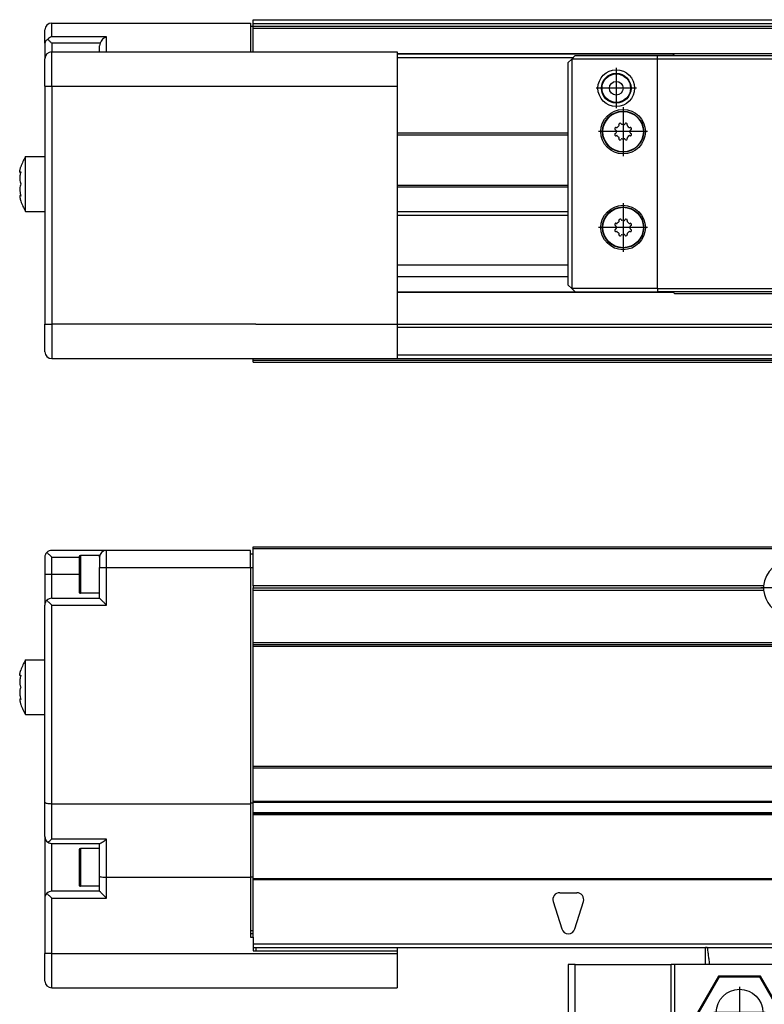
# Model space of a CAD drawing. Header units: inches. Extents: x -235 to 4216, y -109 to 485.
# Tile 22 of 31: x 796 to 905, y 188 to 332. Entities that reach past the tile are written whole.
import ezdxf

# ---------------------------------------------------------------- set-up
doc = ezdxf.new("R2010")
doc.units = ezdxf.units.IN
doc.linetypes.add('DOT_CENTER', pattern=[14, 12, -1, 0, -1])
doc.layers.add('1', color=7, linetype='Continuous')

# ---------------------------------------------------------------- blocks, each defined once
blk = doc.blocks.new('L-30_PERFIL__16', base_point=(796.37, 190.7))
at = {"color": 7, "linetype": 'Continuous'}
for p, q in [((809.03, 254.6), (801.03, 254.6)), ((809.03, 252.1), (809.03, 254.6)), ((830.03, 254.6), (809.03, 254.6)), ((830.03, 254.1), (830.03, 254.6)), ((830.43, 254.85), (830.43, 255.1)), ((830.43, 255.1), (4110.43, 255.1)), ((830.43, 254.85), (4110.43, 254.85)), ((830.43, 254.1), (830.43, 254.85)), ((800.03, 253.6), (800.03, 251.1)), ((801.03, 251.1), (801.03, 253.6)), ((801.03, 253.6), (805.03, 253.6)), ((805.03, 253.65), (805.03, 251.1)), ((805.23, 253.85), (805.23, 251.1)), ((808.03, 253.85), (805.23, 253.85)), ((808.03, 253.6), (808.03, 253.85)), ((808.03, 253.6), (808.03, 252.1)), ((830.03, 254.1), (830.43, 254.1)), ((830.03, 252.1), (830.03, 254.1)), ((830.43, 252.1), (830.43, 254.1)), ((808.03, 248.35), (808.03, 252.1)), ((809.03, 246.6), (809.03, 252.1)), ((809.03, 252.1), (830.03, 252.1)), ((830.03, 252.1), (830.03, 217.69)), ((830.03, 252.1), (830.43, 252.1)), ((830.43, 249.4), (830.43, 252.1)), ((800.03, 251.1), (800.03, 246.6)), ((801.03, 247.6), (801.03, 251.1)), ((801.03, 251.1), (805.03, 251.1)), ((805.03, 251.1), (805.03, 248.55)), ((830.43, 249.4), (830.43, 249.1)), ((904.94, 249.4), (830.43, 249.4)), ((830.43, 249.1), (904.93, 249.1)), ((830.43, 248.8), (830.43, 249.1)), ((830.43, 248.8), (904.94, 248.8)), ((830.43, 241.1), (830.43, 248.8)), ((801.03, 247.6), (808.03, 247.6)), ((808.03, 248.35), (805.23, 248.35)), ((808.03, 247.6), (808.03, 248.35)), ((800.03, 238.6), (800.03, 246.6)), ((801.03, 217.6), (801.03, 246.6)), ((801.03, 246.6), (809.03, 246.6)), ((830.43, 240.85), (830.43, 241.1)), ((4110.43, 241.1), (830.43, 241.1)), ((830.43, 240.85), (4110.43, 240.85)), ((830.43, 240.6), (830.43, 240.85)), ((830.43, 240.6), (4110.43, 240.6)), ((830.43, 223.1), (830.43, 240.6)), ((797.2, 238.6), (800.03, 238.6)), ((797.2, 234.6), (797.2, 238.6)), ((800.03, 230.6), (800.03, 238.6)), ((796.51, 236.3), (796.42, 236.3)), ((797.2, 230.6), (797.2, 234.6)), ((796.51, 232.9), (796.42, 232.9)), ((797.2, 230.6), (800.03, 230.6)), ((800.03, 217.79), (800.03, 230.6)), ((830.43, 223.1), (4110.43, 223.1)), ((830.43, 222.85), (830.43, 223.1)), ((830.43, 217.9), (830.43, 222.85)), ((830.43, 222.85), (4110.43, 222.85)), ((800.03, 212.8), (800.03, 217.79)), ((801.03, 217.6), (830.03, 217.6)), ((801.03, 212.44), (801.03, 217.6)), ((830.03, 217.69), (830.03, 217.6)), ((830.43, 217.69), (830.03, 217.69)), ((830.03, 217.6), (830.03, 206.89)), ((4110.43, 217.9), (830.43, 217.9)), ((830.43, 217.81), (830.43, 217.9)), ((830.43, 217.69), (830.43, 217.81)), ((830.43, 217.81), (4110.43, 217.81)), ((830.43, 216.26), (830.43, 217.69)), ((4110.43, 216.26), (830.43, 216.26)), ((830.43, 216.1), (830.43, 216.26)), ((830.43, 215.98), (830.43, 216.1)), ((830.43, 216.1), (4110.43, 216.1)), ((4110.43, 215.98), (830.43, 215.98)), ((830.43, 206.89), (830.43, 215.98)), ((800.03, 212.8), (800.03, 203.8)), ((809.03, 212.44), (801.03, 212.44)), ((801.03, 204.8), (801.03, 211.8)), ((801.03, 211.8), (808.03, 211.8)), ((808.03, 211.05), (808.03, 211.8)), ((808.03, 211.8), (808.1, 211.8)), ((809.03, 206.8), (809.03, 212.44)), ((805.03, 210.85), (805.03, 208.3)), ((808.03, 211.05), (805.23, 211.05)), ((808.03, 206.99), (808.03, 211.05)), ((805.03, 208.3), (805.03, 205.75)), ((808.03, 205.55), (808.03, 206.99)), ((830.03, 206.8), (809.03, 206.8)), ((809.03, 203.8), (809.03, 206.8)), ((830.43, 206.89), (830.03, 206.89)), ((830.03, 206.89), (830.03, 206.8)), ((830.03, 206.8), (830.03, 199.1)), ((830.43, 206.6), (830.43, 206.89)), ((830.43, 206.51), (830.43, 206.6)), ((4110.43, 206.6), (830.43, 206.6)), ((830.43, 206.51), (4110.43, 206.51)), ((830.43, 199.1), (830.43, 206.51)), ((808.03, 204.8), (801.03, 204.8)), ((808.03, 205.55), (805.23, 205.55)), ((808.03, 204.8), (808.03, 205.55)), ((875.18, 204.6), (877.68, 204.6)), ((800.03, 203.8), (800.03, 195.7)), ((801.03, 203.8), (809.03, 203.8)), ((801.03, 195.7), (801.03, 203.8)), ((874.22, 203.3), (875.47, 199.3)), ((877.38, 199.3), (878.63, 203.3)), ((830.03, 199.1), (830.43, 199.1)), ((830.03, 199.1), (830.03, 198.6)), ((830.43, 198.6), (830.03, 198.6)), ((830.03, 198.6), (830.03, 198.1)), ((830.43, 198.6), (830.43, 199.1)), ((830.43, 198.1), (830.43, 198.6)), ((830.03, 198.1), (830.43, 198.1)), ((830.43, 198.1), (830.43, 197.1)), ((830.43, 197.1), (830.43, 196.6)), ((4110.43, 197.1), (830.43, 197.1)), ((800.03, 191.7), (800.03, 195.7)), ((801.03, 195.7), (851.43, 195.7)), ((830.43, 196.6), (830.43, 196.1)), ((830.43, 196.6), (830.83, 196.6)), ((830.43, 196.1), (851.43, 196.1)), ((830.83, 196.6), (896.43, 196.61)), ((830.83, 196.6), (830.83, 196.1)), ((851.43, 196.6), (851.43, 196.1)), ((851.43, 196.1), (851.43, 195.7)), ((851.43, 195.7), (851.43, 190.7)), ((896.43, 196.61), (896.71, 196.61)), ((896.71, 196.61), (896.75, 196.61)), ((896.75, 196.61), (946.1, 196.61)), ((801.03, 190.7), (851.43, 190.7))]:
    blk.add_line(p, q, dxfattribs=at)
for centre, radius, start, end in [((801.03, 253.6), 1, 90, 135), ((809.03, 253.6), 1, 90, 180), ((801.03, 253.6), 1, 135, 180), ((805.23, 253.65), 0.2, 90, 180), ((908.93, 249.1), 4, 4.3012, 175.6988), ((908.93, 249.1), 4, 175.6988, 180), ((908.93, 249.1), 4, 180, 184.3012), ((908.93, 249.1), 4, 184.3012, 257.1614), ((801.03, 246.6), 1, 90, 135), ((805.22, 248.54), 0.197, 179.0006, 270.9994), ((801.03, 246.6), 1, 135, 180), ((804.13, 234.6), 8, 150, 161.79), ((804.13, 234.6), 8, 198.21, 210), ((801.03, 212.8), 1, 180, 235.6253), ((797.67, 215.95), 4.86, 305.0428, 313.6536), ((801.03, 212.8), 1, 235.6253, 270), ((805.23, 210.85), 0.2, 90, 180), ((805.22, 205.74), 0.197, 179.0006, 270.9994), ((801.03, 203.8), 1, 135, 180), ((801.03, 203.8), 1, 90, 135), ((875.18, 203.6), 1, 90, 197.354), ((877.68, 203.6), 1, 342.646, 90), ((876.43, 199.6), 1, 197.354, 342.646), ((801.03, 191.7), 1, 180, 270)]:
    blk.add_arc(centre, radius, start, end, dxfattribs=at)
for points, knots in [([(800.32, 254.31), (800.43, 254.19), (800.67, 253.96), (800.9, 253.72), (801.03, 253.6)], [0, 0, 0, 0, 0.476879, 1, 1, 1, 1]), ([(808.03, 252.1), (808.04, 252.1), (808.06, 252.1), (808.12, 252.1), (808.2, 252.1), (808.33, 252.1), (808.49, 252.1), (808.66, 252.1), (808.84, 252.1), (808.97, 252.1), (809.03, 252.1)], [0, 0, 0, 0, 0.035106, 0.070212, 0.164184, 0.292893, 0.450991, 0.631905, 0.812634, 1, 1, 1, 1]), ([(800.03, 251.1), (800.04, 251.1), (800.06, 251.1), (800.12, 251.1), (800.2, 251.1), (800.33, 251.1), (800.49, 251.1), (800.66, 251.1), (800.84, 251.1), (800.97, 251.1), (801.03, 251.1)], [0, 0, 0, 0, 0.035106, 0.070212, 0.164184, 0.292893, 0.450991, 0.631905, 0.812634, 1, 1, 1, 1]), ([(805.23, 251.1), (805.23, 250.93), (805.23, 250.59), (805.23, 250.09), (805.23, 249.61), (805.23, 249.18), (805.23, 248.83), (805.23, 248.6), (805.23, 248.44), (805.23, 248.38), (805.23, 248.35)], [0, 0, 0, 0, 0.515255, 1.01226, 1.509776, 1.944544, 2.298494, 2.556918, 2.653459, 2.75, 2.75, 2.75, 2.75]), ([(808.03, 247.6), (808.05, 247.58), (808.08, 247.54), (808.17, 247.45), (808.27, 247.35), (808.41, 247.22), (808.54, 247.09), (808.7, 246.93), (808.86, 246.76), (808.97, 246.65), (809.03, 246.6)], [0, 0, 0, 0, 0.075976, 0.151952, 0.390269, 0.508666, 0.720942, 0.945358, 1.177816, 1.414215, 1.414215, 1.414215, 1.414215]), ([(801.03, 246.6), (800.9, 246.72), (800.67, 246.96), (800.43, 247.19), (800.32, 247.31)], [0, 0, 0, 0, 0.523121, 1, 1, 1, 1]), ([(796.42, 236.3), (796.41, 236.31), (796.37, 236.33), (796.37, 236.45), (796.39, 236.6), (796.44, 236.83), (796.5, 237), (796.53, 237.1)], [0, 0, 0, 0, 0.0481247, 0.1341173, 0.3003401, 0.5366818, 0.8379627, 0.8379627, 0.8379627, 0.8379627]), ([(796.53, 236.37), (796.49, 236.25), (796.44, 236.05), (796.4, 235.77), (796.38, 235.55), (796.37, 235.35), (796.37, 235.17), (796.4, 234.99), (796.43, 234.79), (796.49, 234.67), (796.53, 234.6)], [0, 0, 0, 0, 0.371116, 0.627918, 0.842107, 1.031167, 1.211112, 1.390875, 1.582497, 1.807667, 1.807667, 1.807667, 1.807667]), ([(796.53, 236.37), (796.51, 236.35), (796.48, 236.32), (796.44, 236.3), (796.42, 236.3)], [0, 0, 0, 0, 0.0775571, 0.1255624, 0.1255624, 0.1255624, 0.1255624]), ([(796.53, 234.6), (796.49, 234.53), (796.43, 234.41), (796.4, 234.21), (796.37, 234.03), (796.37, 233.84), (796.38, 233.65), (796.4, 233.43), (796.44, 233.15), (796.49, 232.95), (796.53, 232.83)], [0, 0, 0, 0, 0.225059, 0.416595, 0.59646, 0.7765, 0.965454, 1.179498, 1.436382, 1.807667, 1.807667, 1.807667, 1.807667]), ([(796.42, 232.9), (796.41, 232.89), (796.36, 232.84), (796.38, 232.73), (796.39, 232.63), (796.41, 232.53), (796.43, 232.41), (796.47, 232.27), (796.51, 232.16), (796.53, 232.1)], [0, 0, 0, 0, 0.0622194, 0.1868498, 0.2890504, 0.3941222, 0.4950627, 0.6352095, 0.8379029, 0.8379029, 0.8379029, 0.8379029]), ([(796.53, 232.83), (796.51, 232.85), (796.48, 232.89), (796.44, 232.9), (796.42, 232.9)], [0, 0, 0, 0, 0.0892346, 0.1292839, 0.1292839, 0.1292839, 0.1292839]), ([(800.03, 217.79), (800.05, 217.76), (800.13, 217.68), (800.36, 217.65), (800.66, 217.6), (800.9, 217.6), (801.03, 217.6)], [0, 0, 0, 0, 0.103743, 0.325918, 0.652242, 1.038942, 1.038942, 1.038942, 1.038942]), ([(809.03, 212.44), (808.94, 212.36), (808.77, 212.2), (808.52, 212.01), (808.3, 211.85), (808.15, 211.81), (808.1, 211.8)], [0, 0, 0, 0, 0.343916, 0.684762, 0.962689, 1.140148, 1.140148, 1.140148, 1.140148]), ([(805.23, 211.05), (805.23, 211.02), (805.23, 210.95), (805.23, 210.8), (805.23, 210.56), (805.23, 210.22), (805.23, 209.79), (805.23, 209.31), (805.23, 208.81), (805.23, 208.47), (805.23, 208.3)], [0, 0, 0, 0, 0.097406, 0.2, 0.45237, 0.805456, 1.240224, 1.73774, 2.234745, 2.75, 2.75, 2.75, 2.75]), ([(805.23, 208.3), (805.23, 208.13), (805.23, 207.79), (805.23, 207.29), (805.23, 206.81), (805.23, 206.38), (805.23, 206.03), (805.23, 205.8), (805.23, 205.64), (805.23, 205.58), (805.23, 205.55)], [0, 0, 0, 0, 0.515255, 1.01226, 1.509776, 1.944544, 2.298494, 2.556918, 2.653459, 2.75, 2.75, 2.75, 2.75]), ([(809.03, 206.8), (808.9, 206.8), (808.66, 206.8), (808.36, 206.85), (808.13, 206.88), (808.05, 206.96), (808.03, 206.99)], [0, 0, 0, 0, 0.386621, 0.712904, 0.935163, 1.03894, 1.03894, 1.03894, 1.03894]), ([(800.32, 204.51), (800.43, 204.39), (800.67, 204.16), (800.9, 203.92), (801.03, 203.8)], [0, 0, 0, 0, 0.476879, 1, 1, 1, 1]), ([(809.03, 203.8), (808.97, 203.86), (808.86, 203.97), (808.68, 204.14), (808.52, 204.3), (808.37, 204.46), (808.25, 204.58), (808.15, 204.68), (808.08, 204.75), (808.04, 204.78), (808.03, 204.8)], [0, 0, 0, 0, 0.242229, 0.480212, 0.742864, 0.925775, 1.119015, 1.273924, 1.34407, 1.414215, 1.414215, 1.414215, 1.414215]), ([(801.03, 195.7), (800.97, 195.7), (800.84, 195.7), (800.66, 195.7), (800.49, 195.7), (800.33, 195.7), (800.2, 195.7), (800.12, 195.7), (800.06, 195.7), (800.04, 195.7), (800.03, 195.7)], [0, 0, 0, 0, 0.187366, 0.368095, 0.549009, 0.707107, 0.835816, 0.929788, 0.964894, 1, 1, 1, 1]), ([(801.03, 190.7), (801.03, 190.76), (801.03, 190.87), (801.03, 191.15), (801.03, 191.58), (801.03, 192.21), (801.03, 192.99), (801.03, 193.86), (801.03, 194.77), (801.03, 195.39), (801.03, 195.7)], [0, 0, 0, 0, 0.175529, 0.351058, 0.820919, 1.464466, 2.254953, 3.159526, 4.063172, 5, 5, 5, 5])]:
    blk.add_open_spline(points, degree=3, knots=knots, dxfattribs=at)
at = {"layer": '1', "color": 2, "linetype": 'DOT_CENTER'}
blk.add_line((913.33, 249.1), (904.53, 249.1), dxfattribs=at)
blk = doc.blocks.new('L-30_CABEZA__17', base_point=(876.43, 168.65))
at = {"color": 7, "linetype": 'Continuous'}
for p, q in [((896.43, 194.1), (896.43, 196.61)), ((896.75, 196.61), (946.1, 196.61)), ((946.43, 194.1), (946.43, 196.61)), ((876.43, 194.1), (876.43, 183.25)), ((877.43, 194.1), (876.43, 194.1)), ((877.43, 183.25), (877.43, 194.1)), ((877.43, 194.1), (891.43, 194.1)), ((891.43, 178.45), (891.43, 194.1)), ((891.93, 194.1), (891.43, 194.1)), ((891.93, 194.1), (891.93, 178.45)), ((896.43, 194.1), (891.93, 194.1)), ((897.07, 194.1), (896.43, 194.1)), ((910.93, 194.1), (897.07, 194.1)), ((910.93, 178.45), (910.93, 194.1)), ((911.43, 194.1), (910.93, 194.1)), ((911.43, 194.1), (911.43, 178.45)), ((911.43, 194.1), (931.43, 194.1)), ((931.43, 194.1), (931.43, 178.45)), ((931.43, 194.1), (931.93, 194.1)), ((931.93, 178.45), (931.93, 194.1)), ((945.78, 194.1), (931.93, 194.1)), ((946.43, 194.1), (945.78, 194.1)), ((950.93, 194.1), (946.43, 194.1)), ((950.93, 194.1), (950.93, 178.45)), ((951.43, 194.1), (950.93, 194.1)), ((951.43, 178.45), (951.43, 194.1)), ((951.43, 194.1), (965.43, 194.1)), ((965.43, 183.25), (965.43, 194.1)), ((965.43, 194.1), (966.43, 194.1)), ((966.43, 194.1), (966.43, 183.25)), ((898.37, 192.41), (895.3, 187.1)), ((898.45, 192.25), (895.48, 187.1)), ((898.45, 192.25), (898.37, 192.41)), ((904.49, 192.41), (898.37, 192.41)), ((904.4, 192.25), (898.45, 192.25)), ((904.4, 192.25), (904.49, 192.41)), ((907.37, 187.1), (904.4, 192.25)), ((907.55, 187.1), (904.49, 192.41)), ((938.37, 192.41), (935.3, 187.1)), ((938.45, 192.25), (935.48, 187.1)), ((938.45, 192.25), (938.37, 192.41)), ((944.49, 192.41), (938.37, 192.41)), ((944.4, 192.25), (938.45, 192.25)), ((944.4, 192.25), (944.49, 192.41)), ((947.37, 187.1), (944.4, 192.25)), ((947.55, 187.1), (944.49, 192.41)), ((898.37, 181.8), (895.3, 187.1)), ((895.48, 187.1), (895.3, 187.1)), ((898.45, 181.95), (895.48, 187.1)), ((907.37, 187.1), (904.4, 181.95)), ((907.55, 187.1), (904.49, 181.8)), ((907.37, 187.1), (907.55, 187.1)), ((935.3, 187.1), (938.37, 181.8)), ((935.48, 187.1), (935.3, 187.1)), ((935.48, 187.1), (938.45, 181.95)), ((944.4, 181.95), (947.37, 187.1)), ((944.49, 181.8), (947.55, 187.1)), ((947.37, 187.1), (947.55, 187.1)), ((876.43, 169.15), (876.43, 183.25)), ((876.43, 183.25), (877.43, 183.25)), ((877.43, 183.25), (877.43, 169.15)), ((877.43, 183.25), (887.18, 183.25)), ((887.68, 183.25), (887.18, 183.25)), ((887.68, 182.75), (887.18, 183.25)), ((887.68, 182.75), (887.68, 183.25)), ((887.68, 178.45), (887.68, 182.75)), ((955.18, 183.25), (955.18, 182.75)), ((955.68, 183.25), (955.18, 183.25)), ((955.68, 183.25), (955.18, 182.75)), ((955.18, 182.75), (955.18, 178.45)), ((965.43, 183.25), (955.68, 183.25)), ((966.43, 183.25), (965.43, 183.25)), ((969.43, 183.25), (966.43, 183.25)), ((969.43, 169.15), (969.43, 183.25)), ((969.43, 183.25), (970.43, 183.25)), ((970.43, 169.15), (970.43, 183.25)), ((980.17, 183.25), (970.43, 183.25)), ((980.17, 169.15), (980.17, 183.25)), ((898.37, 181.8), (898.45, 181.95)), ((904.49, 181.8), (898.37, 181.8)), ((904.4, 181.95), (898.45, 181.95)), ((904.49, 181.8), (904.4, 181.95)), ((938.45, 181.95), (938.37, 181.8)), ((938.37, 181.8), (944.49, 181.8)), ((938.45, 181.95), (944.4, 181.95)), ((944.4, 181.95), (944.49, 181.8)), ((887.68, 178.45), (891.43, 178.45)), ((891.43, 178.45), (891.93, 178.45)), ((910.93, 178.45), (891.93, 178.45)), ((910.93, 178.45), (911.43, 178.45)), ((911.43, 178.45), (931.43, 178.45)), ((931.43, 178.45), (931.93, 178.45)), ((950.93, 178.45), (931.93, 178.45)), ((950.93, 178.45), (951.43, 178.45)), ((951.43, 178.45), (955.18, 178.45)), ((876.43, 169.15), (876.93, 168.65)), ((876.93, 168.65), (877.43, 169.15)), ((889.43, 168.65), (876.93, 168.65)), ((877.43, 169.15), (889.43, 169.15)), ((889.43, 169.15), (889.43, 169.55)), ((889.43, 169.55), (953.43, 169.55)), ((889.43, 169.05), (889.43, 169.15)), ((889.43, 168.65), (889.43, 169.05)), ((953.43, 169.05), (889.43, 169.05)), ((953.43, 169.55), (953.43, 169.15)), ((953.43, 169.15), (953.43, 169.05)), ((953.43, 169.15), (969.43, 169.15)), ((953.43, 169.05), (953.43, 168.65)), ((953.43, 168.65), (969.93, 168.65)), ((969.43, 169.15), (969.93, 168.65)), ((970.43, 169.15), (969.93, 168.65)), ((969.93, 168.65), (979.67, 168.65)), ((970.43, 169.15), (980.17, 169.15)), ((980.17, 169.15), (979.67, 168.65))]:
    blk.add_line(p, q, dxfattribs=at)
for centre in [(901.43, 187.1), (941.43, 187.1)]:
    blk.add_circle(centre, 3.4, dxfattribs=at)
for points, knots in [([(896.71, 196.61), (896.67, 196.6), (896.61, 196.59), (896.53, 196.58), (896.46, 196.58), (896.44, 196.6), (896.43, 196.61)], [0, 0, 0, 0, 0.1022068, 0.1918089, 0.2524586, 0.2886181, 0.2886181, 0.2886181, 0.2886181]), ([(897.07, 194.1), (897.05, 194.31), (896.99, 194.73), (896.91, 195.36), (896.83, 195.98), (896.78, 196.4), (896.75, 196.61)], [0, 0, 0, 0, 0.63275, 1.265494, 1.898236, 2.530923, 2.530923, 2.530923, 2.530923]), ([(945.78, 194.1), (945.81, 194.31), (945.86, 194.73), (945.94, 195.36), (946.02, 195.98), (946.08, 196.4), (946.1, 196.61)], [0, 0, 0, 0, 0.63275, 1.265494, 1.898236, 2.530923, 2.530923, 2.530923, 2.530923]), ([(946.43, 196.61), (946.42, 196.6), (946.39, 196.58), (946.33, 196.58), (946.24, 196.59), (946.18, 196.6), (946.15, 196.61)], [0, 0, 0, 0, 0.0306369, 0.0934476, 0.1830497, 0.2852565, 0.2852565, 0.2852565, 0.2852565])]:
    blk.add_open_spline(points, degree=3, knots=knots, dxfattribs=at)
at = {"layer": '1', "color": 2, "linetype": 'DOT_CENTER'}
for p, q in [((901.43, 190.84), (901.43, 183.36)), ((941.43, 190.84), (941.43, 183.36)), ((905.17, 187.1), (897.69, 187.1)), ((945.17, 187.1), (937.69, 187.1))]:
    blk.add_line(p, q, dxfattribs=at)
blk = doc.blocks.new('L-30__19', base_point=(796.37, 168.65))
for name, p in [('L-30_PERFIL__16', (796.37, 190.7)), ('L-30_CABEZA__17', (876.43, 168.65))]:
    blk.add_blockref(name, p)
blk = doc.blocks.new('A2', base_point=(1171, 212))
blk.add_blockref('L-30__19', (796.37, 168.65))
blk = doc.blocks.new('L-30_CABEZA__35', base_point=(876.43, 292.1))
at = {"color": 7, "linetype": 'Continuous'}
for p, q in [((876.93, 326.35), (877.43, 326.85)), ((877.43, 326.85), (889.43, 326.85)), ((889.43, 326.35), (889.43, 326.85)), ((889.43, 326.85), (891.68, 326.85)), ((891.93, 327.1), (891.68, 326.85)), ((891.68, 326.85), (911.18, 326.85)), ((898.37, 327.1), (891.93, 327.1)), ((904.49, 327.1), (898.37, 327.1)), ((910.93, 327.1), (904.49, 327.1)), ((911.18, 326.85), (910.93, 327.1)), ((911.18, 326.85), (931.68, 326.85)), ((931.93, 327.1), (931.68, 326.85)), ((931.68, 326.85), (951.18, 326.85)), ((938.37, 327.1), (931.93, 327.1)), ((944.49, 327.1), (938.37, 327.1)), ((950.93, 327.1), (944.49, 327.1)), ((951.18, 326.85), (950.93, 327.1)), ((951.18, 326.85), (953.43, 326.85)), ((953.43, 326.85), (969.43, 326.85)), ((953.43, 326.85), (953.43, 326.35)), ((969.43, 326.85), (969.93, 326.35)), ((876.43, 325.85), (876.93, 326.35)), ((876.43, 293.35), (876.43, 325.85)), ((876.93, 326.35), (876.93, 292.85)), ((889.43, 326.35), (876.93, 326.35)), ((889.43, 292.85), (889.43, 326.35)), ((953.43, 326.35), (889.43, 326.35)), ((953.43, 292.85), (953.43, 326.35)), ((953.43, 326.35), (969.93, 326.35)), ((970.43, 325.85), (969.93, 326.35)), ((969.93, 317.04), (969.93, 326.35)), ((970.43, 325.85), (970.43, 317.54)), ((957.41, 318.06), (957.5, 318.04)), ((957.84, 318.37), (957.81, 318.47)), ((957.84, 318.36), (957.84, 318.37)), ((958.14, 318.61), (958.19, 318.52)), ((958.66, 318.52), (958.71, 318.61)), ((959.04, 318.47), (959.01, 318.37)), ((959.01, 318.37), (959.01, 318.36)), ((959.35, 318.04), (959.44, 318.06)), ((883.84, 316.67), (883.82, 316.77)), ((883.84, 316.66), (883.84, 316.67)), ((884.14, 316.91), (884.19, 316.82)), ((884.66, 316.82), (884.72, 316.91)), ((885.02, 316.67), (885.01, 316.66)), ((885.04, 316.77), (885.02, 316.67)), ((957.36, 317.69), (957.27, 317.74)), ((957.27, 317.16), (957.36, 317.22)), ((957.39, 317.62), (957.39, 317.63)), ((957.39, 317.28), (957.39, 317.29)), ((957.5, 316.86), (957.41, 316.84)), ((957.81, 316.43), (957.84, 316.53)), ((957.84, 316.53), (957.84, 316.55)), ((958.19, 316.38), (958.14, 316.3)), ((958.71, 316.3), (958.66, 316.38)), ((959.01, 316.55), (959.01, 316.53)), ((959.01, 316.53), (959.04, 316.43)), ((959.44, 316.84), (959.35, 316.86)), ((959.46, 317.63), (959.46, 317.62)), ((959.46, 317.29), (959.46, 317.28)), ((959.58, 317.74), (959.49, 317.69)), ((959.49, 317.22), (959.58, 317.16)), ((970.43, 317.54), (969.93, 317.04)), ((969.93, 317.04), (979.67, 317.04)), ((970.43, 317.54), (980.17, 317.54)), ((980.17, 317.54), (979.67, 317.04)), ((979.67, 300.27), (979.67, 317.04)), ((980.17, 299.77), (980.17, 317.54)), ((883.36, 315.99), (883.27, 316.04)), ((883.27, 315.46), (883.36, 315.52)), ((883.39, 315.92), (883.39, 315.93)), ((883.39, 315.58), (883.39, 315.59)), ((883.41, 316.36), (883.5, 316.34)), ((883.5, 315.16), (883.41, 315.14)), ((885.35, 316.34), (885.45, 316.36)), ((885.45, 315.14), (885.35, 315.16)), ((885.46, 315.93), (885.46, 315.92)), ((885.46, 315.59), (885.46, 315.58)), ((885.58, 316.04), (885.49, 315.99)), ((885.49, 315.52), (885.58, 315.46)), ((883.82, 314.73), (883.84, 314.83)), ((883.84, 314.83), (883.84, 314.85)), ((884.19, 314.68), (884.14, 314.6)), ((884.72, 314.6), (884.66, 314.68)), ((885.01, 314.85), (885.02, 314.83)), ((885.02, 314.83), (885.04, 314.73)), ((957.36, 303.69), (957.27, 303.74)), ((957.39, 303.62), (957.39, 303.63)), ((957.41, 304.06), (957.5, 304.04)), ((957.84, 304.37), (957.81, 304.47)), ((957.84, 304.36), (957.84, 304.37)), ((958.14, 304.61), (958.19, 304.52)), ((958.66, 304.52), (958.71, 304.61)), ((959.04, 304.47), (959.01, 304.37)), ((959.01, 304.37), (959.01, 304.36)), ((959.35, 304.04), (959.44, 304.06)), ((959.46, 303.63), (959.46, 303.62)), ((959.58, 303.74), (959.49, 303.69)), ((883.36, 301.99), (883.27, 302.04)), ((883.41, 302.36), (883.5, 302.34)), ((883.84, 302.67), (883.81, 302.77)), ((883.84, 302.66), (883.84, 302.67)), ((884.14, 302.91), (884.19, 302.82)), ((884.66, 302.82), (884.71, 302.91)), ((885.04, 302.77), (885.01, 302.67)), ((885.01, 302.67), (885.01, 302.66)), ((885.35, 302.34), (885.44, 302.36)), ((885.58, 302.04), (885.49, 301.99)), ((957.27, 303.16), (957.36, 303.22)), ((957.39, 303.28), (957.39, 303.29)), ((957.5, 302.86), (957.41, 302.84)), ((957.81, 302.43), (957.84, 302.53)), ((957.84, 302.53), (957.84, 302.55)), ((958.19, 302.38), (958.14, 302.3)), ((958.71, 302.3), (958.66, 302.38)), ((959.01, 302.55), (959.01, 302.53)), ((959.01, 302.53), (959.04, 302.43)), ((959.44, 302.84), (959.35, 302.86)), ((959.46, 303.29), (959.46, 303.28)), ((959.49, 303.22), (959.58, 303.16)), ((883.27, 301.46), (883.36, 301.52)), ((883.39, 301.92), (883.39, 301.93)), ((883.39, 301.58), (883.39, 301.59)), ((883.5, 301.16), (883.41, 301.14)), ((883.81, 300.73), (883.84, 300.83)), ((883.84, 300.83), (883.84, 300.85)), ((884.19, 300.68), (884.14, 300.6)), ((884.71, 300.6), (884.66, 300.68)), ((885.01, 300.85), (885.01, 300.83)), ((885.01, 300.83), (885.04, 300.73)), ((885.44, 301.14), (885.35, 301.16)), ((885.46, 301.93), (885.46, 301.92)), ((885.46, 301.59), (885.46, 301.58)), ((885.49, 301.52), (885.58, 301.46)), ((965.93, 292.85), (965.93, 300.27)), ((965.93, 300.27), (966.43, 299.77)), ((979.67, 300.27), (965.93, 300.27)), ((966.43, 299.77), (980.17, 299.77)), ((966.43, 293.6), (966.43, 299.77)), ((980.17, 299.77), (979.67, 300.27)), ((966.43, 293.35), (966.43, 293.6)), ((876.93, 292.85), (876.43, 293.35)), ((889.43, 292.85), (876.93, 292.85)), ((876.93, 292.85), (877.43, 292.35)), ((877.43, 292.35), (889.43, 292.35)), ((889.43, 292.85), (953.43, 292.85)), ((889.43, 292.85), (889.43, 292.35)), ((891.68, 292.35), (889.43, 292.35)), ((911.18, 292.35), (891.68, 292.35)), ((891.68, 292.35), (891.93, 292.1)), ((891.93, 292.1), (910.93, 292.1)), ((910.93, 292.1), (911.18, 292.35)), ((931.68, 292.35), (911.18, 292.35)), ((951.18, 292.35), (931.68, 292.35)), ((931.68, 292.35), (931.93, 292.1)), ((931.93, 292.1), (950.93, 292.1)), ((951.18, 292.35), (950.93, 292.1)), ((953.43, 292.35), (951.18, 292.35)), ((953.43, 292.85), (953.43, 292.35)), ((965.93, 292.85), (953.43, 292.85)), ((965.43, 292.35), (953.43, 292.35)), ((965.93, 292.85), (965.43, 292.35)), ((965.93, 292.85), (966.43, 293.35))]:
    blk.add_line(p, q, dxfattribs=at)
for centre, radius in [((883.43, 322.1), 2.68), ((883.43, 322.1), 2.17), ((883.43, 322.1), 2.08), ((883.43, 322.1), 1), ((958.43, 317.45), 3.25), ((958.43, 317.45), 3), ((958.43, 317.45), 2.95), ((884.43, 315.75), 3.25), ((884.43, 315.75), 3), ((884.43, 315.75), 2.95), ((958.43, 303.45), 3.25), ((958.43, 303.45), 3), ((958.43, 303.45), 2.95), ((884.43, 301.75), 3.25), ((884.43, 301.75), 3), ((884.43, 301.75), 2.95), ((959.43, 297.1), 2.67), ((959.43, 297.1), 2.17), ((959.43, 297.1), 2.08), ((959.43, 297.1), 1)]:
    blk.add_circle(centre, radius, dxfattribs=at)
for centre, radius, start, end in [((957.35, 317.87), 0.15, 158.8206, 237.5), ((958.43, 317.45), 1.3, 156.1794, 158.8206), ((957.37, 317.92), 0.15, 135, 156.1794), ((957.37, 317.92), 0.15, 77.5, 135), ((957.52, 318.11), 0.07, 257.5, 324.0478), ((958.43, 317.45), 1.05, 125.9522, 144.0478), ((957.96, 318.5), 0.15, 113.8206, 192.5), ((957.77, 318.36), 0.07, 305.9522, 0), ((958.43, 317.45), 1.3, 111.1794, 113.8206), ((958.01, 318.53), 0.15, 90, 111.1794), ((958.01, 318.53), 0.15, 32.5, 90), ((958.25, 318.56), 0.07, 212.5, 279.0478), ((958.43, 317.45), 1.05, 80.9522, 99.0478), ((958.6, 318.56), 0.07, 260.9522, 327.5), ((958.84, 318.53), 0.15, 68.8206, 147.5), ((958.43, 317.45), 1.3, 66.1794, 68.8206), ((958.89, 318.5), 0.15, 45, 66.1794), ((958.89, 318.5), 0.15, 347.5, 45), ((959.08, 318.36), 0.07, 180, 234.0478), ((958.43, 317.45), 1.05, 35.9522, 54.0478), ((959.33, 318.11), 0.07, 215.9522, 282.5), ((959.48, 317.92), 0.15, 23.8206, 102.5), ((959.5, 317.87), 0.15, 302.5, 0), ((958.43, 317.45), 1.3, 21.1794, 23.8206), ((959.5, 317.87), 0.15, 0, 21.1794), ((884.43, 315.75), 1.05, 125.9522, 144.0478), ((883.96, 316.8), 0.15, 113.8206, 192.5), ((883.77, 316.66), 0.07, 305.9522, 0), ((884.43, 315.75), 1.3, 111.1794, 113.8206), ((884.01, 316.83), 0.15, 90, 111.1794), ((884.01, 316.83), 0.15, 32.5, 90), ((884.25, 316.86), 0.07, 212.5, 279.0478), ((884.43, 315.75), 1.05, 80.9522, 99.0478), ((884.6, 316.86), 0.07, 260.9522, 327.5), ((884.84, 316.83), 0.15, 68.8206, 147.5), ((884.43, 315.75), 1.3, 66.1794, 68.8206), ((884.89, 316.8), 0.15, 45, 66.1794), ((884.89, 316.8), 0.15, 347.5, 45), ((885.08, 316.66), 0.07, 180, 234.0478), ((884.43, 315.75), 1.05, 35.9522, 54.0478), ((957.35, 317.04), 0.15, 122.5, 180), ((957.35, 317.04), 0.15, 180, 201.1794), ((958.43, 317.45), 1.3, 201.1794, 203.8206), ((957.37, 316.99), 0.15, 203.8206, 282.5), ((957.32, 317.63), 0.07, 0, 57.5), ((957.32, 317.28), 0.07, 302.5, 0), ((958.43, 317.45), 1.05, 170.9522, 189.0478), ((957.52, 316.8), 0.07, 35.9522, 102.5), ((958.43, 317.45), 1.05, 215.9522, 234.0478), ((957.77, 316.55), 0.07, 360, 54.0478), ((957.96, 316.4), 0.15, 167.5, 225), ((958.25, 316.35), 0.07, 80.9522, 147.5), ((958.43, 317.45), 1.05, 260.9522, 279.0478), ((958.6, 316.35), 0.07, 32.5, 99.0478), ((958.89, 316.4), 0.15, 293.8206, 12.5), ((959.08, 316.55), 0.07, 125.9522, 180), ((958.43, 317.45), 1.05, 305.9522, 324.0478), ((959.33, 316.8), 0.07, 77.5, 144.0478), ((959.48, 316.99), 0.15, 257.5, 315), ((959.53, 317.63), 0.07, 122.5, 180), ((958.43, 317.45), 1.05, 350.9522, 9.0478), ((959.53, 317.28), 0.07, 180, 237.5), ((959.5, 317.04), 0.15, 338.8206, 57.5), ((959.48, 316.99), 0.15, 315, 336.1794), ((958.43, 317.45), 1.3, 336.1794, 338.8206), ((883.35, 316.17), 0.15, 158.8206, 237.5), ((883.35, 315.34), 0.15, 122.5, 180), ((883.35, 315.34), 0.15, 180, 201.1794), ((884.43, 315.75), 1.3, 156.1794, 158.8206), ((884.43, 315.75), 1.3, 201.1794, 203.8206), ((883.37, 316.22), 0.15, 135, 156.1794), ((883.37, 315.29), 0.15, 203.8206, 282.5), ((883.37, 316.22), 0.15, 77.5, 135), ((883.32, 315.93), 0.07, 0, 57.5), ((883.32, 315.58), 0.07, 302.5, 0), ((884.43, 315.75), 1.05, 170.9522, 189.0478), ((883.52, 316.41), 0.07, 257.5, 324.0478), ((883.52, 315.1), 0.07, 35.9522, 102.5), ((884.43, 315.75), 1.05, 215.9522, 234.0478), ((884.43, 315.75), 1.05, 305.9522, 324.0478), ((885.33, 316.41), 0.07, 215.9522, 282.5), ((885.33, 315.1), 0.07, 77.5, 144.0478), ((885.48, 316.22), 0.15, 23.8206, 102.5), ((885.48, 315.29), 0.15, 257.5, 315), ((885.53, 315.93), 0.07, 122.5, 180), ((884.43, 315.75), 1.05, 350.9522, 9.0478), ((885.53, 315.58), 0.07, 180, 237.5), ((885.5, 316.17), 0.15, 302.5, 0), ((885.5, 315.34), 0.15, 338.8206, 57.5), ((885.48, 315.29), 0.15, 315, 336.1794), ((884.43, 315.75), 1.3, 21.1794, 23.8206), ((884.43, 315.75), 1.3, 336.1794, 338.8206), ((885.5, 316.17), 0.15, 0, 21.1794), ((957.96, 316.4), 0.15, 225, 246.1794), ((958.43, 317.45), 1.3, 246.1794, 248.8206), ((958.01, 316.38), 0.15, 248.8206, 327.5), ((958.84, 316.38), 0.15, 212.5, 270), ((958.84, 316.38), 0.15, 270, 291.1794), ((958.43, 317.45), 1.3, 291.1794, 293.8206), ((883.77, 314.85), 0.07, 360, 54.0478), ((883.96, 314.7), 0.15, 167.5, 225), ((883.96, 314.7), 0.15, 225, 246.1794), ((884.43, 315.75), 1.3, 246.1794, 248.8206), ((884.01, 314.68), 0.15, 248.8206, 327.5), ((884.25, 314.65), 0.07, 80.9522, 147.5), ((884.43, 315.75), 1.05, 260.9522, 279.0478), ((884.6, 314.65), 0.07, 32.5, 99.0478), ((884.84, 314.68), 0.15, 212.5, 270), ((884.84, 314.68), 0.15, 270, 291.1794), ((884.43, 315.75), 1.3, 291.1794, 293.8206), ((884.89, 314.7), 0.15, 293.8206, 12.5), ((885.08, 314.85), 0.07, 125.9522, 180), ((957.35, 303.87), 0.15, 158.8206, 237.5), ((958.43, 303.45), 1.3, 156.1794, 158.8206), ((957.37, 303.92), 0.15, 135, 156.1794), ((957.37, 303.92), 0.15, 77.5, 135), ((957.32, 303.63), 0.07, 0, 57.5), ((958.43, 303.45), 1.05, 170.9522, 189.0478), ((957.52, 304.11), 0.07, 257.5, 324.0478), ((958.43, 303.45), 1.05, 125.9522, 144.0478), ((957.96, 304.5), 0.15, 113.8206, 192.5), ((957.77, 304.36), 0.07, 305.9522, 0), ((958.43, 303.45), 1.3, 111.1794, 113.8206), ((958.01, 304.53), 0.15, 90, 111.1794), ((958.01, 304.53), 0.15, 32.5, 90), ((958.25, 304.56), 0.07, 212.5, 279.0478), ((958.43, 303.45), 1.05, 80.9522, 99.0478), ((958.6, 304.56), 0.07, 260.9522, 327.5), ((958.84, 304.53), 0.15, 68.8206, 147.5), ((958.43, 303.45), 1.3, 66.1794, 68.8206), ((958.89, 304.5), 0.15, 45, 66.1794), ((958.89, 304.5), 0.15, 347.5, 45), ((959.08, 304.36), 0.07, 180, 234.0478), ((958.43, 303.45), 1.05, 35.9522, 54.0478), ((959.33, 304.11), 0.07, 215.9522, 282.5), ((959.48, 303.92), 0.15, 23.8206, 102.5), ((959.53, 303.63), 0.07, 122.5, 180), ((958.43, 303.45), 1.05, 350.9522, 9.0478), ((959.5, 303.87), 0.15, 302.5, 0), ((958.43, 303.45), 1.3, 21.1794, 23.8206), ((959.5, 303.87), 0.15, 0, 21.1794), ((883.35, 302.17), 0.15, 158.8206, 237.5), ((884.43, 301.75), 1.3, 156.1794, 158.8206), ((883.37, 302.22), 0.15, 135, 156.1794), ((883.37, 302.22), 0.15, 77.5, 135), ((883.52, 302.41), 0.07, 257.5, 324.0478), ((884.43, 301.75), 1.05, 125.9522, 144.0478), ((883.96, 302.8), 0.15, 113.8206, 192.5), ((883.77, 302.66), 0.07, 305.9522, 0), ((884.43, 301.75), 1.3, 111.1794, 113.8206), ((884.01, 302.83), 0.15, 90, 111.1794), ((884.01, 302.83), 0.15, 32.5, 90), ((884.25, 302.86), 0.07, 212.5, 279.0478), ((884.43, 301.75), 1.05, 80.9522, 99.0478), ((884.6, 302.86), 0.07, 260.9522, 327.5), ((884.84, 302.83), 0.15, 68.8206, 147.5), ((884.43, 301.75), 1.3, 66.1794, 68.8206), ((884.89, 302.8), 0.15, 45, 66.1794), ((884.89, 302.8), 0.15, 347.5, 45), ((885.08, 302.66), 0.07, 180, 234.0478), ((884.43, 301.75), 1.05, 35.9522, 54.0478), ((885.33, 302.41), 0.07, 215.9522, 282.5), ((885.48, 302.22), 0.15, 23.8206, 102.5), ((885.5, 302.17), 0.15, 302.5, 0), ((884.43, 301.75), 1.3, 21.1794, 23.8206), ((885.5, 302.17), 0.15, 0, 21.1794), ((957.35, 303.04), 0.15, 122.5, 180), ((957.35, 303.04), 0.15, 180, 201.1794), ((958.43, 303.45), 1.3, 201.1794, 203.8206), ((957.37, 302.99), 0.15, 203.8206, 282.5), ((957.32, 303.28), 0.07, 302.5, 0), ((957.52, 302.8), 0.07, 35.9522, 102.5), ((958.43, 303.45), 1.05, 215.9522, 234.0478), ((957.77, 302.55), 0.07, 360, 54.0478), ((957.96, 302.4), 0.15, 167.5, 225), ((957.96, 302.4), 0.15, 225, 246.1794), ((958.43, 303.45), 1.3, 246.1794, 248.8206), ((958.01, 302.38), 0.15, 248.8206, 327.5), ((958.25, 302.35), 0.07, 80.9522, 147.5), ((958.43, 303.45), 1.05, 260.9522, 279.0478), ((958.6, 302.35), 0.07, 32.5, 99.0478), ((958.84, 302.38), 0.15, 212.5, 270), ((958.84, 302.38), 0.15, 270, 291.1794), ((958.43, 303.45), 1.3, 291.1794, 293.8206), ((958.89, 302.4), 0.15, 293.8206, 12.5), ((959.08, 302.55), 0.07, 125.9522, 180), ((958.43, 303.45), 1.05, 305.9522, 324.0478), ((959.33, 302.8), 0.07, 77.5, 144.0478), ((959.48, 302.99), 0.15, 257.5, 315), ((959.53, 303.28), 0.07, 180, 237.5), ((959.5, 303.04), 0.15, 338.8206, 57.5), ((959.48, 302.99), 0.15, 315, 336.1794), ((958.43, 303.45), 1.3, 336.1794, 338.8206), ((883.35, 301.34), 0.15, 122.5, 180), ((883.35, 301.34), 0.15, 180, 201.1794), ((884.43, 301.75), 1.3, 201.1794, 203.8206), ((883.37, 301.29), 0.15, 203.8206, 282.5), ((883.32, 301.93), 0.07, 0, 57.5), ((883.32, 301.58), 0.07, 302.5, 0), ((884.43, 301.75), 1.05, 170.9522, 189.0478), ((883.52, 301.1), 0.07, 35.9522, 102.5), ((884.43, 301.75), 1.05, 215.9522, 234.0478), ((883.77, 300.85), 0.07, 360, 54.0478), ((883.96, 300.7), 0.15, 167.5, 225), ((883.96, 300.7), 0.15, 225, 246.1794), ((884.43, 301.75), 1.3, 246.1794, 248.8206), ((884.01, 300.68), 0.15, 248.8206, 327.5), ((884.25, 300.65), 0.07, 80.9522, 147.5), ((884.43, 301.75), 1.05, 260.9522, 279.0478), ((884.6, 300.65), 0.07, 32.5, 99.0478), ((884.84, 300.68), 0.15, 212.5, 270), ((884.43, 301.75), 1.3, 291.1794, 293.8206), ((884.89, 300.7), 0.15, 293.8206, 12.5), ((885.08, 300.85), 0.07, 125.9522, 180), ((884.43, 301.75), 1.05, 305.9522, 324.0478), ((885.33, 301.1), 0.07, 77.5, 144.0478), ((885.48, 301.29), 0.15, 257.5, 315), ((885.53, 301.93), 0.07, 122.5, 180), ((884.43, 301.75), 1.05, 350.9522, 9.0478), ((885.53, 301.58), 0.07, 180, 237.5), ((885.5, 301.34), 0.15, 338.8206, 57.5), ((885.48, 301.29), 0.15, 315, 336.1794), ((884.43, 301.75), 1.3, 336.1794, 338.8206), ((884.84, 300.68), 0.15, 270, 291.1794)]:
    blk.add_arc(centre, radius, start, end, dxfattribs=at)
at = {"layer": '1', "color": 2, "linetype": 'DOT_CENTER'}
for p, q in [((883.43, 325.05), (883.43, 319.16)), ((886.37, 322.1), (880.48, 322.1)), ((958.43, 321.03), (958.43, 313.88)), ((884.43, 319.33), (884.43, 312.18)), ((962, 317.45), (954.85, 317.45)), ((888, 315.75), (880.85, 315.75)), ((958.43, 307.03), (958.43, 299.88)), ((884.43, 305.33), (884.43, 298.18)), ((962, 303.45), (954.85, 303.45)), ((888, 301.75), (880.85, 301.75)), ((959.43, 300.05), (959.43, 294.16)), ((962.37, 297.1), (956.48, 297.1))]:
    blk.add_line(p, q, dxfattribs=at)
blk = doc.blocks.new('L-30_PERFIL__36', base_point=(796.37, 282.1))
at = {"color": 7, "linetype": 'Continuous'}
for p, q in [((801.03, 331.61), (830.03, 331.61)), ((801.03, 329.6), (801.03, 331.61)), ((830.03, 331.61), (830.03, 331.11)), ((830.03, 331.11), (830.03, 327.41)), ((830.43, 331.11), (830.03, 331.11)), ((830.43, 332.09), (830.43, 332.1)), ((830.43, 332.1), (4110.43, 332.1)), ((830.43, 331.48), (830.43, 332.09)), ((830.43, 332.09), (4110.43, 332.09)), ((4110.43, 331.48), (830.43, 331.48)), ((830.43, 331.16), (830.43, 331.48)), ((830.43, 331.16), (4110.43, 331.16)), ((830.43, 331.11), (830.43, 331.16)), ((830.43, 330.83), (830.43, 331.11)), ((4110.43, 330.83), (830.43, 330.83)), ((830.43, 327.41), (830.43, 330.83)), ((800.03, 328.67), (800.03, 330.61)), ((809.03, 329.6), (801.03, 329.6)), ((809.03, 327.41), (809.03, 329.6)), ((800.03, 328.67), (800.03, 326.41)), ((801.03, 328.67), (801.03, 327.41)), ((808.1, 328.67), (801.03, 328.67)), ((808.03, 327.41), (808.03, 328.28)), ((801.03, 327.41), (809.03, 327.41)), ((801.03, 322.41), (801.03, 327.41)), ((809.03, 327.41), (830.03, 327.41)), ((830.03, 327.41), (851.43, 327.41)), ((851.43, 327.41), (851.43, 322.41)), ((4089.43, 327.12), (851.43, 327.12)), ((851.43, 327.1), (891.93, 327.1)), ((851.43, 326.6), (877.18, 326.6)), ((898.37, 327.1), (891.93, 327.1)), ((904.49, 327.1), (898.37, 327.1)), ((910.93, 327.1), (904.49, 327.1)), ((800.03, 322.41), (800.03, 326.41)), ((800.03, 322.41), (800.03, 312.11)), ((801.03, 322.41), (801.03, 287.61)), ((801.03, 322.41), (830.03, 322.41)), ((830.03, 322.41), (830.83, 322.41)), ((830.83, 322.41), (851.43, 322.41)), ((851.43, 322.41), (851.43, 287.61)), ((876.43, 315.54), (851.43, 315.54)), ((851.43, 315.29), (876.43, 315.29)), ((797.2, 304.11), (797.2, 312.11)), ((797.2, 312.11), (800.03, 312.11)), ((800.03, 312.11), (800.03, 304.11)), ((796.51, 309.81), (796.42, 309.8)), ((851.43, 307.92), (876.43, 307.92)), ((796.51, 306.41), (796.42, 306.41)), ((851.43, 307.67), (876.43, 307.67)), ((797.2, 304.11), (800.03, 304.11)), ((800.03, 304.11), (800.03, 287.61)), ((876.43, 304.04), (851.43, 304.04)), ((851.43, 303.54), (876.43, 303.54)), ((876.43, 296.27), (851.43, 296.27)), ((851.43, 294.61), (876.43, 294.61)), ((851.43, 292.32), (891.71, 292.32)), ((891.74, 292.29), (851.43, 292.29)), ((800.03, 283.61), (800.03, 287.61)), ((830.03, 287.61), (801.03, 287.61)), ((801.03, 287.61), (801.03, 282.61)), ((830.83, 287.61), (830.03, 287.61)), ((830.83, 287.61), (851.43, 287.61)), ((851.43, 287.61), (851.43, 282.61)), ((851.43, 287.61), (4089.43, 287.61)), ((4089.43, 287.17), (851.43, 287.17)), ((801.03, 282.61), (830.03, 282.61)), ((830.03, 282.61), (830.03, 282.58)), ((830.03, 282.61), (830.43, 282.6)), ((830.43, 282.58), (830.03, 282.58)), ((830.43, 282.6), (851.43, 282.61)), ((830.43, 282.58), (830.43, 282.6)), ((830.43, 282.35), (830.43, 282.58)), ((4110.43, 282.35), (830.43, 282.35)), ((830.43, 282.1), (830.43, 282.35)), ((830.43, 282.1), (3976.73, 282.1)), ((4089.43, 283.1), (851.43, 283.1)), ((851.43, 282.61), (954.85, 282.6))]:
    blk.add_line(p, q, dxfattribs=at)
for centre, radius, start, end in [((801.03, 330.61), 1, 90, 180), ((801.57, 328.15), 1.55, 110.5131, 135.593), ((809.56, 328.14), 1.55, 109.9229, 160.0771), ((809.17, 328.28), 1.14, 160.1209, 180.0438), ((801.03, 326.41), 1, 90, 180), ((804.13, 308.11), 8, 150, 161.79), ((804.13, 308.11), 8, 198.21, 210), ((801.03, 283.61), 1, 180, 270)]:
    blk.add_arc(centre, radius, start, end, dxfattribs=at)
for points, knots in [([(800.46, 329.23), (800.34, 329.16), (800.11, 329.03), (800.05, 328.78), (800.03, 328.67)], [0, 0, 0, 0, 0.4154941, 0.743563, 0.743563, 0.743563, 0.743563]), ([(801.03, 328.67), (800.93, 328.76), (800.74, 328.95), (800.55, 329.14), (800.46, 329.23)], [0, 0, 0, 0, 0.4092138, 0.7984696, 0.7984696, 0.7984696, 0.7984696]), ([(800.03, 322.41), (800.04, 322.41), (800.06, 322.41), (800.12, 322.41), (800.2, 322.41), (800.33, 322.41), (800.49, 322.41), (800.66, 322.41), (800.84, 322.41), (800.97, 322.41), (801.03, 322.41)], [0, 0, 0, 0, 0.035106, 0.070212, 0.164184, 0.292893, 0.450991, 0.631905, 0.812634, 1, 1, 1, 1]), ([(796.42, 309.8), (796.41, 309.82), (796.36, 309.86), (796.38, 309.97), (796.39, 310.08), (796.41, 310.18), (796.43, 310.29), (796.47, 310.43), (796.51, 310.54), (796.53, 310.61)], [0, 0, 0, 0, 0.0622194, 0.1868498, 0.2890504, 0.3941222, 0.4950627, 0.6352095, 0.8379029, 0.8379029, 0.8379029, 0.8379029]), ([(796.51, 309.81), (796.47, 309.65), (796.39, 309.33), (796.36, 308.87), (796.38, 308.45), (796.48, 308.21), (796.53, 308.11)], [0, 0, 0, 0, 0.49537, 0.961279, 1.394343, 1.735433, 1.735433, 1.735433, 1.735433]), ([(796.42, 309.8), (796.44, 309.81), (796.48, 309.82), (796.51, 309.85), (796.53, 309.87)], [0, 0, 0, 0, 0.0400476, 0.1292847, 0.1292847, 0.1292847, 0.1292847]), ([(796.53, 309.87), (796.52, 309.86), (796.52, 309.84), (796.51, 309.82), (796.51, 309.81)], [0, 0, 0, 0, 0.03466058, 0.06933502, 0.06933502, 0.06933502, 0.06933502]), ([(796.53, 308.11), (796.48, 308), (796.38, 307.76), (796.36, 307.33), (796.4, 306.84), (796.48, 306.51), (796.53, 306.34)], [0, 0, 0, 0, 0.341208, 0.774439, 1.273913, 1.804593, 1.804593, 1.804593, 1.804593]), ([(796.42, 306.41), (796.41, 306.4), (796.37, 306.37), (796.37, 306.26), (796.39, 306.1), (796.44, 305.87), (796.5, 305.7), (796.53, 305.61)], [0, 0, 0, 0, 0.0491061, 0.1355308, 0.3017535, 0.5380953, 0.8393761, 0.8393761, 0.8393761, 0.8393761]), ([(796.53, 306.34), (796.51, 306.36), (796.48, 306.39), (796.44, 306.41), (796.42, 306.41)], [0, 0, 0, 0, 0.0892346, 0.1292839, 0.1292839, 0.1292839, 0.1292839]), ([(800.03, 287.61), (800.04, 287.61), (800.06, 287.61), (800.12, 287.61), (800.2, 287.61), (800.33, 287.61), (800.49, 287.61), (800.66, 287.61), (800.84, 287.61), (800.97, 287.61), (801.03, 287.61)], [0, 0, 0, 0, 0.035106, 0.070212, 0.164184, 0.292893, 0.450991, 0.631905, 0.812634, 1, 1, 1, 1])]:
    blk.add_open_spline(points, degree=3, knots=knots, dxfattribs=at)
blk = doc.blocks.new('L-30__37', base_point=(796.37, 282.1))
for name, p in [('L-30_PERFIL__36', (796.37, 282.1)), ('L-30_CABEZA__35', (876.43, 292.1))]:
    blk.add_blockref(name, p)
blk = doc.blocks.new('E1', base_point=(1171, 307.1))
blk.add_blockref('L-30__37', (796.37, 282.1))

msp = doc.modelspace()

# ---------------------------------------------------------------- block references
for name, p in [('E1', (1171, 307.1)), ('A2', (1171, 212))]:
    msp.add_blockref(name, p)

doc.saveas('drawing.dxf')
